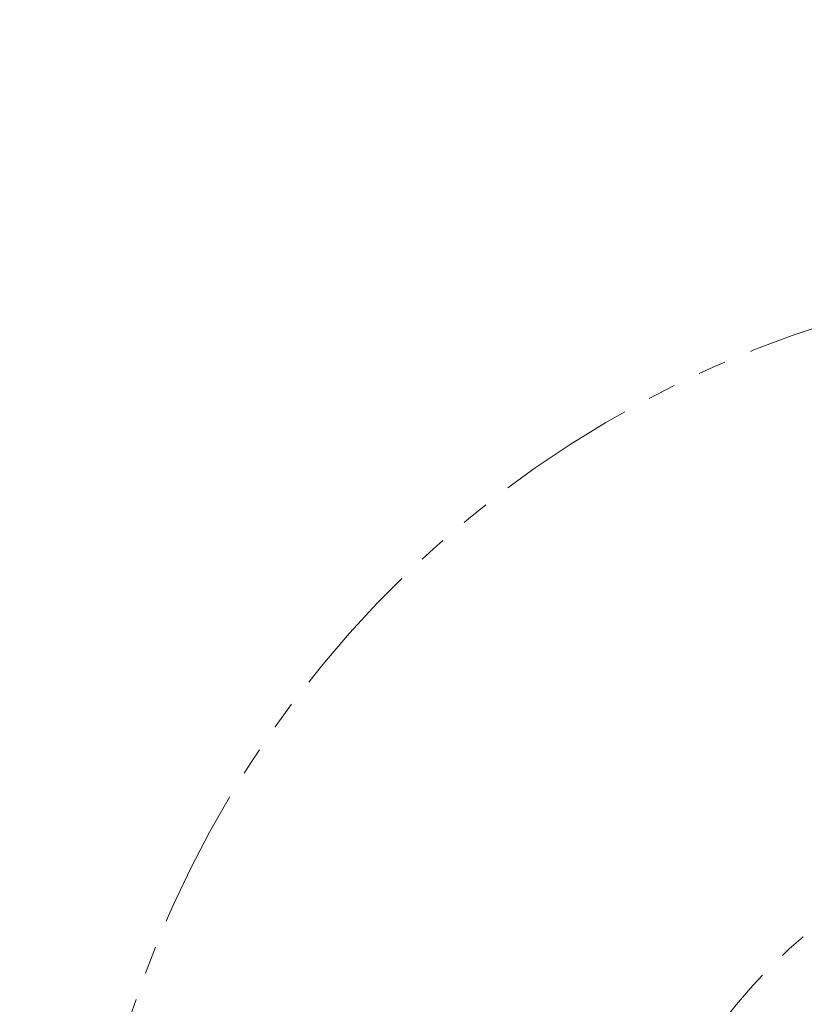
# Model space of a CAD drawing. Extents: x 13 to 426, y 7 to 274.
# Tile 8 of 14: x 169 to 204, y 138 to 183. Entities that reach past the tile are written whole.
import ezdxf

# ---------------------------------------------------------------- set-up
doc = ezdxf.new("R2010")
doc.units = 0
doc.header["$MEASUREMENT"] = 0
doc.header["$PDSIZE"] = -1
doc.linetypes.add('PHANTOM', pattern=[12.7, 6.35, -1.27, 1.27, -1.27, 1.27, -1.27])
doc.styles.add('SLDTEXTSTYLE0', font='txt', dxfattribs={"width": 0.75})
doc.dimstyles.new('SLDDIMSTYLE0', dxfattribs={"dimtxt": 4.233333, "dimasz": 3.9624, "dimexe": 3.175, "dimexo": 0.0625, "dimgap": 1.058333, "dimtad": 0, "dimtih": 1, "dimtoh": 1, "dimdec": 0, "dimlfac": 6.666667, "dimzin": 12, "dimdsep": 46, "dimtxsty": 'Standard', "dimsah": 1, "dimcen": 0.09, "dimclrd": 7, "dimclre": 7, "dimclrt": 7, "dimadec": 0, "dimazin": 0, "dimtfac": 1, "dimtofl": 0, "dimtmove": 0, "dimatfit": 3, "dimfxl": 1, "dimtolj": 1, "dimtzin": 12, "dimarcsym": 0})
doc.dimstyles.new('SLDDIMSTYLE1', dxfattribs={"dimtxt": 4.233333, "dimasz": 3.9624, "dimexe": 3.175, "dimexo": 0.0625, "dimgap": 1.058333, "dimtad": 0, "dimtih": 1, "dimtoh": 1, "dimdec": 0, "dimlfac": 6.666667, "dimzin": 12, "dimdsep": 46, "dimtxsty": 'Standard', "dimsah": 1, "dimcen": 0.09, "dimclrd": 7, "dimclre": 7, "dimclrt": 7, "dimadec": 0, "dimazin": 0, "dimtfac": 1, "dimtdec": 4, "dimtofl": 0, "dimtmove": 0, "dimatfit": 3, "dimfxl": 1, "dimtolj": 1, "dimtzin": 12, "dimarcsym": 0})

# ---------------------------------------------------------------- blocks, each defined once
blk = doc.blocks.new('*D2')
at = {"color": 7}
for p, q in [((163.644, 233.153), (158.644, 233.153)), ((175.821, 209.343), (163.644, 233.153))]:
    blk.add_line(p, q, dxfattribs=at)
for p in [(175.821, 209.343), (220.011, 122.938)]:
    blk.add_point(p, dxfattribs=at)
blk.add_solid([(175.821, 209.343), (174.605, 213.172), (173.429, 212.57)], dxfattribs=at)
at = {"color": 7, "char_height": 3.175, "attachment_point": 7, "style": 'SLDTEXTSTYLE0'}
for s, insert in [('MAXIMUM INTRUSION', (113.685, 237.066)), ('CONTACT RADIUS', (117.628, 232.024)), ('647mm (25.50in)', (119.143, 226.982))]:
    blk.add_mtext(s, dxfattribs=dict(at, insert=insert))
blk = doc.blocks.new('*D5')
at = {"color": 7}
for p, q in [((220.011, 214.208), (220.011, 235.407)), ((125.041, 97.49), (111.374, 93.828))]:
    blk.add_line(p, q, dxfattribs=at)
for start, end in [(90, 147.09653), (150.19212, 195)]:
    blk.add_arc((220.011, 122.938), 109.294, start, end, dxfattribs=at)
for p in [(220.011, 212.938), (220.011, 122.938), (220.011, 122.938), (126.268, 97.819)]:
    blk.add_point(p, dxfattribs=at)
for points in [[(220.011, 232.232), (216.037, 232.82), (216.061, 231.5)], [(114.441, 94.65), (114.126, 98.655), (112.844, 98.336)]]:
    blk.add_solid(points, dxfattribs=at)
at = {"color": 7, "insert": (122.303, 178.659), "char_height": 3.175, "attachment_point": 7, "style": 'SLDTEXTSTYLE0'}
blk.add_mtext('105%%d', dxfattribs=at)

msp = doc.modelspace()

# ---------------------------------------------------------------- linework, layer by layer
at = {"color": 7, "linetype": 'PHANTOM', "lineweight": 0}
msp.add_circle((220.011, 122.938), 24.39, dxfattribs=at)
for radius in [97.05, 90, 48.75]:
    msp.add_arc((220.011, 122.938), radius, 345, 195, dxfattribs=at)

# ---------------------------------------------------------------- dimensions: what is measured, and where the dimension line sits
dim = msp.add_radius_dim(center=(220.011, 122.938), mpoint=(175.821, 209.343), text='MAXIMUM INTRUSION\\PCONTACT RADIUS\\P647mm (25.50in)', dimstyle='SLDDIMSTYLE1')
dim.commit()
dim.dimension.update_dxf_attribs({"geometry": '*D2', "text_midpoint": (135.371, 233.153), "dimtype": 164})
dim = msp.add_angular_dim_2l(base=(171.671, 220.96), line1=((220.011, 212.938), (220.011, 122.938)), line2=((220.011, 122.938), (126.268, 97.819)), dimstyle='SLDDIMSTYLE0')
dim.commit()
dim.dimension.update_dxf_attribs({"geometry": '*D5', "text_midpoint": (133.302, 189.472), "dimtype": 162})

doc.saveas('drawing.dxf')
